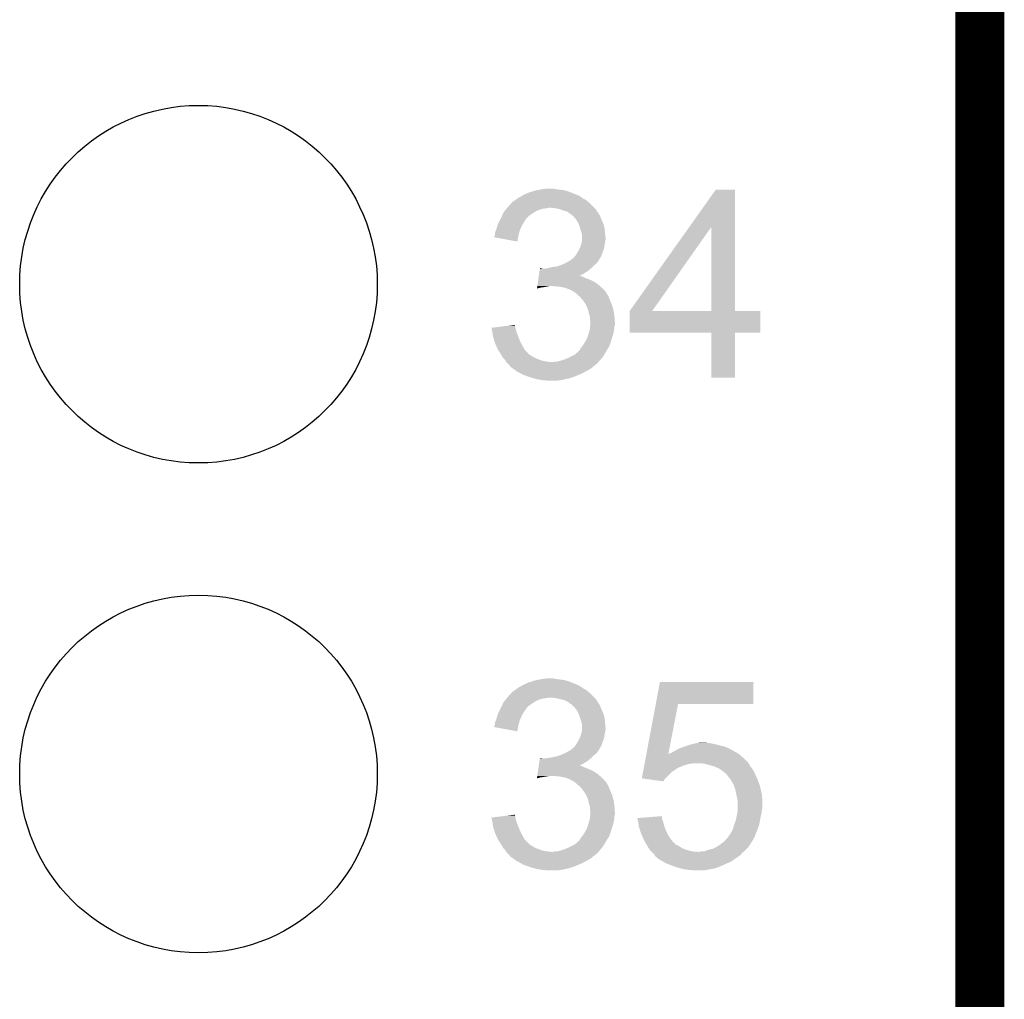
# Model space of a CAD drawing. Extents: x -9 to 122, y -9 to 65.
# Tile 217 of 256: x 116.52 to 121.63, y 15.4 to 20.48. Entities that reach past the tile are written whole.
import ezdxf

# ---------------------------------------------------------------- set-up
doc = ezdxf.new("R2010")
doc.units = 0
doc.layers.get('0').update_dxf_attribs({"linetype": 'CONTINUOUS'})
for name, color, linetype in [('CLICKER_4_FOR_R7FA4M2A_V100_GKO', 14, 'CONTINUOUS'), ('CLICKER_4_FOR_R7FA4M2A_V100_GTO', 12, 'CONTINUOUS'), ('CLICKER_4_FOR_R7FA4M2A_V100_GTS', 13, 'CONTINUOUS')]:
    doc.layers.add(name, color=color, linetype=linetype)

# ---------------------------------------------------------------- blocks, each defined once
blk = doc.blocks.new('ROUND_38')
blk.add_circle((0, 0), 0.9271)

msp = doc.modelspace()

# ---------------------------------------------------------------- linework, layer by layer
at = {"layer": 'CLICKER_4_FOR_R7FA4M2A_V100_GKO', "const_width": 0.254}
msp.add_lwpolyline([(121.5009, -4.96062), (121.5009, 60.833)], dxfattribs=at)
at = {"layer": 'CLICKER_4_FOR_R7FA4M2A_V100_GTO'}
for points in [[(119.23268, 19.60372), (119.253002, 19.60626), (119.3038, 19.60372), (119.288562, 19.60626)], [(119.09552, 19.55038), (119.103136, 19.555458), (119.45366, 19.55038), (119.443502, 19.555458)], [(119.103136, 19.555458), (119.110762, 19.56054), (119.443502, 19.555458), (119.43715, 19.56054)], [(119.110762, 19.56054), (119.120914, 19.565618), (119.43715, 19.56054), (119.430802, 19.565618)], [(119.120914, 19.565618), (119.120918, 19.56562), (119.430802, 19.565618), (119.430798, 19.56562)], [(119.120918, 19.56562), (119.125144, 19.568156), (119.430798, 19.56562), (119.423196, 19.568156)], [(119.125144, 19.568156), (119.12935, 19.570678), (119.423196, 19.568156), (119.42318, 19.570678)], [(119.12935, 19.570678), (119.129386, 19.5707), (119.42318, 19.570678), (119.420644, 19.5707)], [(119.129386, 19.5707), (119.133622, 19.57324), (119.420644, 19.5707), (119.414296, 19.57324)], [(119.133622, 19.57324), (119.161562, 19.585942), (119.414296, 19.57324), (119.38254, 19.585942)], [(119.161562, 19.585942), (119.178074, 19.591022), (119.38254, 19.585942), (119.36984, 19.591022)], [(119.178074, 19.591022), (119.19458, 19.5961), (119.36984, 19.591022), (119.352912, 19.5961)], [(119.19458, 19.5961), (119.20728, 19.59864), (119.352912, 19.5961), (119.344442, 19.59864)], [(119.20728, 19.59864), (119.21998, 19.60118), (119.344442, 19.59864), (119.32158, 19.60118)], [(119.21998, 19.60118), (119.23268, 19.60372), (119.32158, 19.60118), (119.3038, 19.60372)], [(119.994808, 19.408082), (120.131834, 19.601158), (120.230908, 19.408082), (120.2309, 19.601158)], [(120.131834, 19.601158), (120.13185, 19.60118), (120.2309, 19.601158), (120.13185, 19.60118)], [(119.046568, 19.50212), (119.048646, 19.50466), (119.235218, 19.50212), (119.253, 19.50466)], [(119.048646, 19.50466), (119.050724, 19.5072), (119.253, 19.50466), (119.265698, 19.5072)], [(119.050724, 19.5072), (119.05488, 19.512278), (119.501922, 19.5072), (119.496844, 19.512278)], [(119.05488, 19.512278), (119.073358, 19.532602), (119.496844, 19.512278), (119.47652, 19.532602)], [(119.073358, 19.532602), (119.080286, 19.54022), (119.47652, 19.532602), (119.467632, 19.54022)], [(119.080286, 19.54022), (119.082826, 19.540226), (119.467632, 19.54022), (119.467626, 19.540226)], [(119.082826, 19.540226), (119.085364, 19.542762), (119.467626, 19.540226), (119.464666, 19.542762)], [(119.085364, 19.542762), (119.09044, 19.545302), (119.464666, 19.542762), (119.461702, 19.545302)], [(119.09044, 19.545302), (119.092978, 19.54784), (119.461702, 19.545302), (119.45874, 19.54784)], [(119.092978, 19.54784), (119.09552, 19.55038), (119.45874, 19.54784), (119.45366, 19.55038)], [(119.301258, 19.50466), (119.275862, 19.5072), (119.504462, 19.50466), (119.501922, 19.5072)], [(119.324118, 19.49958), (119.301258, 19.50466), (119.50954, 19.49958), (119.504462, 19.50466)], [(119.01678, 19.45132), (119.019122, 19.456398), (119.15013, 19.45132), (119.15394, 19.456398)], [(119.019122, 19.456398), (119.02264, 19.464018), (119.15394, 19.456398), (119.161558, 19.464018)], [(119.02264, 19.464018), (119.028504, 19.47672), (119.161558, 19.464018), (119.179342, 19.47672)], [(119.028504, 19.47672), (119.032022, 19.48434), (119.179342, 19.47672), (119.191534, 19.48434)], [(119.032022, 19.48434), (119.036176, 19.489418), (119.191534, 19.48434), (119.19966, 19.489418)], [(119.036176, 19.489418), (119.042412, 19.49704), (119.19966, 19.489418), (119.217438, 19.49704)], [(119.042412, 19.49704), (119.046568, 19.50212), (119.217438, 19.49704), (119.235218, 19.50212)], [(119.34444, 19.49196), (119.324118, 19.49958), (119.51462, 19.49196), (119.50954, 19.49958)], [(119.362218, 19.486882), (119.34444, 19.49196), (119.518004, 19.486882), (119.51462, 19.49196)], [(119.37492, 19.47672), (119.362218, 19.486882), (119.524778, 19.47672), (119.518004, 19.486882)], [(119.374928, 19.476716), (119.37492, 19.47672), (119.52478, 19.476716), (119.524778, 19.47672)], [(119.380012, 19.474174), (119.374928, 19.476716), (119.524786, 19.474174), (119.52478, 19.476716)], [(119.385074, 19.471642), (119.380012, 19.474174), (119.527318, 19.471642), (119.524786, 19.474174)], [(119.386774, 19.469096), (119.385074, 19.471642), (119.52986, 19.469096), (119.527318, 19.471642)], [(119.390156, 19.464028), (119.386774, 19.469096), (119.531888, 19.464028), (119.52986, 19.469096)], [(119.392692, 19.46402), (119.390156, 19.464028), (119.531892, 19.46402), (119.531888, 19.464028)], [(119.399228, 19.4564), (119.392692, 19.46402), (119.53494, 19.4564), (119.531892, 19.46402)], [(119.40794, 19.44624), (119.399228, 19.4564), (119.539296, 19.44624), (119.53494, 19.4564)], [(118.99392, 19.395438), (118.999252, 19.413218), (119.118094, 19.395438), (119.126, 19.413218)], [(118.999252, 19.413218), (119.00154, 19.42084), (119.126, 19.413218), (119.130354, 19.42084)], [(119.00154, 19.42084), (119.00662, 19.431002), (119.130354, 19.42084), (119.136162, 19.431002)], [(119.00662, 19.431002), (119.01424, 19.44624), (119.136162, 19.431002), (119.14632, 19.44624)], [(119.01424, 19.44624), (119.01678, 19.45132), (119.14632, 19.44624), (119.15013, 19.45132)], [(119.4181, 19.428462), (119.40794, 19.44624), (119.546914, 19.428462), (119.539296, 19.44624)], [(119.421368, 19.420838), (119.4181, 19.428462), (119.55018, 19.420838), (119.546914, 19.428462)], [(119.42572, 19.410682), (119.421368, 19.420838), (119.55272, 19.410682), (119.55018, 19.420838)], [(119.428624, 19.400518), (119.42572, 19.410682), (119.55526, 19.400518), (119.55272, 19.410682)], [(119.684824, 18.971296), (119.994808, 19.408082), (119.801664, 18.971296), (120.108944, 19.408082)], [(120.108958, 18.97126), (120.108944, 19.408082), (120.230922, 18.97126), (120.230908, 19.408082)], [(118.981232, 19.354824), (118.985028, 19.36242), (119.106948, 19.354824), (119.10822, 19.36242)], [(119.103118, 19.331944), (118.981232, 19.354824), (119.103118, 19.331944), (119.106948, 19.354824)], [(118.985028, 19.36242), (118.9863, 19.364964), (119.10822, 19.36242), (119.108912, 19.364964)], [(118.9863, 19.372582), (118.988842, 19.382742), (119.11099, 19.372582), (119.11376, 19.382742)], [(118.9863, 19.364964), (118.9863, 19.372582), (119.108912, 19.364964), (119.11099, 19.372582)], [(118.988842, 19.382742), (118.991888, 19.39036), (119.11376, 19.382742), (119.115838, 19.39036)], [(118.991888, 19.39036), (118.99392, 19.395438), (119.115838, 19.39036), (119.118094, 19.395438)], [(119.4308, 19.3929), (119.428624, 19.400518), (119.556022, 19.3929), (119.55526, 19.400518)], [(119.43588, 19.377658), (119.4308, 19.3929), (119.557548, 19.377658), (119.556022, 19.3929)], [(119.436516, 19.37512), (119.43588, 19.377658), (119.5578, 19.37512), (119.557548, 19.377658)], [(119.43842, 19.367502), (119.436516, 19.37512), (119.558648, 19.367502), (119.5578, 19.37512)], [(119.43842, 19.352258), (119.43842, 19.367502), (119.56034, 19.352258), (119.558648, 19.367502)], [(119.43842, 19.342098), (119.43842, 19.352258), (119.56034, 19.342098), (119.56034, 19.352258)], [(119.425716, 19.296376), (119.42826, 19.301462), (119.552718, 19.296376), (119.553444, 19.301462)], [(119.42826, 19.301462), (119.432492, 19.31416), (119.553444, 19.301462), (119.55526, 19.31416)], [(119.432492, 19.31416), (119.43588, 19.32432), (119.55526, 19.31416), (119.556952, 19.32432)], [(119.43588, 19.32432), (119.436726, 19.3294), (119.556952, 19.32432), (119.5578, 19.3294)], [(119.436726, 19.3294), (119.43842, 19.339562), (119.5578, 19.3294), (119.559832, 19.339562)], [(119.43842, 19.339562), (119.43842, 19.342098), (119.559832, 19.339562), (119.56034, 19.342098)], [(119.385082, 19.2405), (119.395242, 19.248122), (119.527956, 19.2405), (119.532718, 19.248122)], [(119.395242, 19.248122), (119.401332, 19.255738), (119.532718, 19.248122), (119.537478, 19.255738)], [(119.401332, 19.255738), (119.4054, 19.260822), (119.537478, 19.255738), (119.539384, 19.260822)], [(119.4054, 19.260822), (119.418098, 19.28114), (119.539384, 19.260822), (119.547004, 19.28114)], [(119.418098, 19.28114), (119.425716, 19.296376), (119.547004, 19.28114), (119.552718, 19.296376)], [(119.265702, 19.19478), (119.283482, 19.19986), (119.48668, 19.19478), (119.49176, 19.19986)], [(119.283482, 19.19986), (119.306342, 19.202402), (119.49176, 19.19986), (119.494302, 19.202402)], [(119.306342, 19.202402), (119.321576, 19.20748), (119.494302, 19.202402), (119.49938, 19.20748)], [(119.321576, 19.20748), (119.329198, 19.21002), (119.49938, 19.20748), (119.502554, 19.21002)], [(119.329198, 19.21002), (119.346338, 19.217638), (119.502554, 19.21002), (119.512078, 19.217638)], [(119.346338, 19.217638), (119.35206, 19.22018), (119.512078, 19.217638), (119.513984, 19.22018)], [(119.35206, 19.22018), (119.365774, 19.227798), (119.513984, 19.22018), (119.5197, 19.227798)], [(119.365774, 19.227798), (119.374914, 19.232874), (119.5197, 19.227798), (119.524774, 19.232874)], [(119.374914, 19.232874), (119.374926, 19.23288), (119.524774, 19.232874), (119.524774, 19.23288)], [(119.374926, 19.23288), (119.377466, 19.232886), (119.524774, 19.23288), (119.524774, 19.232886)], [(119.377466, 19.232886), (119.379996, 19.235416), (119.524774, 19.232886), (119.52478, 19.235416)], [(119.379996, 19.235416), (119.385082, 19.2405), (119.52478, 19.235416), (119.527956, 19.2405)], [(119.212732, 19.14398), (119.213822, 19.151598), (119.45366, 19.14398), (119.438424, 19.151598)], [(119.213822, 19.1516), (119.214186, 19.154138), (119.433344, 19.1516), (119.428264, 19.154138)], [(119.213822, 19.151598), (119.213822, 19.1516), (119.438424, 19.151598), (119.433344, 19.1516)], [(119.214186, 19.15414), (119.216002, 19.166842), (119.425806, 19.15414), (119.44858, 19.166842)], [(119.214186, 19.154138), (119.214186, 19.15414), (119.428264, 19.154138), (119.425806, 19.15414)], [(119.216002, 19.166842), (119.217818, 19.17954), (119.44858, 19.166842), (119.468898, 19.17954)], [(119.217818, 19.17954), (119.219636, 19.19224), (119.468898, 19.17954), (119.483716, 19.19224)], [(119.219636, 19.19224), (119.219998, 19.194778), (119.232684, 19.19224), (119.225062, 19.194778)], [(119.219998, 19.194778), (119.22, 19.19478), (119.225062, 19.194778), (119.22, 19.19478)], [(119.250462, 19.19224), (119.265702, 19.19478), (119.483716, 19.19224), (119.48668, 19.19478)], [(119.205466, 19.09318), (119.205828, 19.09572), (119.222518, 19.09318), (119.2403, 19.09572)], [(119.205828, 19.09572), (119.206192, 19.09826), (119.2403, 19.09572), (119.25554, 19.09826)], [(119.206192, 19.09826), (119.206556, 19.1008), (119.25554, 19.09826), (119.268238, 19.1008)], [(119.206556, 19.1008), (119.208008, 19.11096), (119.531314, 19.1008), (119.519702, 19.11096)], [(119.208008, 19.11096), (119.210188, 19.126198), (119.519702, 19.11096), (119.496842, 19.126198)], [(119.210188, 19.126198), (119.211642, 19.13636), (119.496842, 19.126198), (119.47398, 19.13636)], [(119.211642, 19.13636), (119.212732, 19.14398), (119.47398, 19.13636), (119.45366, 19.14398)], [(119.319042, 19.09826), (119.288562, 19.1008), (119.534218, 19.09826), (119.531314, 19.1008)], [(119.34697, 19.093182), (119.319042, 19.09826), (119.54002, 19.093182), (119.534218, 19.09826)], [(119.204744, 19.088132), (119.205466, 19.09318), (119.204744, 19.088132), (119.222518, 19.09318)], [(119.34698, 19.09318), (119.34697, 19.093182), (119.540022, 19.09318), (119.54002, 19.093182)], [(119.369838, 19.08556), (119.34698, 19.09318), (119.547642, 19.08556), (119.540022, 19.09318)], [(119.390158, 19.0754), (119.369838, 19.08556), (119.5578, 19.0754), (119.547642, 19.08556)], [(119.393976, 19.072856), (119.390158, 19.0754), (119.560342, 19.072856), (119.5578, 19.0754)], [(119.401594, 19.067778), (119.393976, 19.072856), (119.562882, 19.067778), (119.560342, 19.072856)], [(119.4054, 19.06524), (119.401594, 19.067778), (119.564576, 19.06524), (119.562882, 19.067778)], [(119.410478, 19.060162), (119.4054, 19.06524), (119.56796, 19.060162), (119.564576, 19.06524)], [(119.415558, 19.055082), (119.410478, 19.060162), (119.571008, 19.055082), (119.56796, 19.060162)], [(119.42318, 19.05), (119.415558, 19.055082), (119.574058, 19.05), (119.571008, 19.055082)], [(119.42572, 19.047462), (119.42318, 19.05), (119.57558, 19.047462), (119.574058, 19.05)], [(119.425722, 19.04746), (119.42572, 19.047462), (119.575582, 19.04746), (119.57558, 19.047462)], [(119.4435, 19.027142), (119.425722, 19.04746), (119.5832, 19.027142), (119.575582, 19.04746)], [(119.443502, 19.02714), (119.4435, 19.027142), (119.5832, 19.02714), (119.5832, 19.027142)], [(119.458738, 19.004282), (119.443502, 19.02714), (119.593362, 19.004282), (119.5832, 19.02714)], [(119.45874, 19.00428), (119.458738, 19.004282), (119.593362, 19.00428), (119.593362, 19.004282)], [(119.468898, 18.981422), (119.45874, 19.00428), (119.600218, 18.981422), (119.593362, 19.00428)], [(119.469464, 18.97888), (119.468898, 18.981422), (119.60098, 18.97888), (119.600218, 18.981422)], [(119.47398, 18.958558), (119.469464, 18.97888), (119.604368, 18.958558), (119.60098, 18.97888)], [(119.476884, 18.948402), (119.47398, 18.958558), (119.60606, 18.948402), (119.604368, 18.958558)], [(119.47906, 18.940784), (119.476884, 18.948402), (119.606606, 18.940784), (119.60606, 18.948402)], [(119.6848, 18.859522), (119.684802, 18.971238), (120.362958, 18.859522), (120.36298, 18.971238)], [(119.684802, 18.97126), (119.684804, 18.971266), (120.108958, 18.97126), (120.057744, 18.971266)], [(119.684802, 18.971238), (119.684802, 18.97126), (120.36298, 18.971238), (120.230922, 18.97126)], [(119.684804, 18.971266), (119.684824, 18.971296), (120.057744, 18.971266), (119.801664, 18.971296)], [(119.009206, 18.889976), (119.049902, 18.895056), (119.09298, 18.889976), (119.090442, 18.895056)], [(119.049902, 18.895056), (119.09044, 18.900116), (119.090442, 18.895056), (119.09044, 18.900116)], [(119.47906, 18.925544), (119.47906, 18.940784), (119.607694, 18.925544), (119.606606, 18.940784)], [(119.481598, 18.920464), (119.47906, 18.925544), (119.608056, 18.920464), (119.607694, 18.925544)], [(119.47927, 18.882358), (119.480116, 18.892516), (119.60606, 18.882358), (119.60606, 18.892516)], [(119.480116, 18.892516), (119.480752, 18.900138), (119.60606, 18.892516), (119.608598, 18.900138)], [(119.480752, 18.900138), (119.4816, 18.910298), (119.608598, 18.900138), (119.608598, 18.910298)], [(119.4816, 18.912842), (119.481598, 18.920464), (119.6086, 18.912842), (119.608056, 18.920464)], [(119.4816, 18.910298), (119.4816, 18.912842), (119.608598, 18.910298), (119.6086, 18.912842)], [(118.968542, 18.8849), (119.009206, 18.889976), (119.092982, 18.8849), (119.09298, 18.889976)], [(118.969106, 18.882358), (118.968542, 18.8849), (119.092982, 18.882358), (119.092982, 18.8849)], [(118.97079, 18.87474), (118.969106, 18.882358), (119.095518, 18.87474), (119.092982, 18.882358)], [(118.97304, 18.864578), (118.97079, 18.87474), (119.098062, 18.864578), (119.095518, 18.87474)], [(118.9736, 18.862038), (118.97304, 18.864578), (119.099016, 18.862038), (119.098062, 18.864578)], [(118.975824, 18.84426), (118.9736, 18.862038), (119.10568, 18.84426), (119.099016, 18.862038)], [(118.97614, 18.841722), (118.975824, 18.84426), (119.106696, 18.841722), (119.10568, 18.84426)], [(118.983284, 18.81886), (118.97614, 18.841722), (119.11584, 18.81886), (119.106696, 18.841722)], [(119.46382, 18.829022), (119.467204, 18.83918), (119.592774, 18.829022), (119.5959, 18.83918)], [(119.467204, 18.83918), (119.471438, 18.85188), (119.5959, 18.83918), (119.600132, 18.85188)], [(119.471438, 18.85188), (119.47213, 18.854418), (119.600132, 18.85188), (119.600978, 18.854418)], [(119.47213, 18.854418), (119.476288, 18.86966), (119.600978, 18.854418), (119.60352, 18.86966)], [(119.476288, 18.86966), (119.47906, 18.879822), (119.60352, 18.86966), (119.605552, 18.879822)], [(119.47906, 18.879822), (119.47927, 18.882358), (119.605552, 18.879822), (119.60606, 18.882358)], [(120.108958, 18.8595), (119.6848, 18.859522), (120.362958, 18.8595), (120.362958, 18.859522)], [(120.10896, 18.859478), (120.108958, 18.8595), (120.2309, 18.859478), (120.362958, 18.8595)], [(120.10898, 18.625842), (120.10896, 18.859478), (120.230878, 18.625842), (120.2309, 18.859478)], [(118.988838, 18.801082), (118.983284, 18.81886), (119.12473, 18.801082), (119.11584, 18.81886)], [(118.992358, 18.79346), (118.988838, 18.801082), (119.12854, 18.79346), (119.12473, 18.801082)], [(119.002908, 18.7706), (118.992358, 18.79346), (119.141242, 18.7706), (119.12854, 18.79346)], [(119.436894, 18.785838), (119.44096, 18.79092), (119.578118, 18.785838), (119.580024, 18.79092)], [(119.44096, 18.79092), (119.451118, 18.806158), (119.580024, 18.79092), (119.58574, 18.806158)], [(119.451118, 18.80616), (119.46382, 18.829022), (119.585742, 18.80616), (119.592774, 18.829022)], [(119.451118, 18.806158), (119.451118, 18.80616), (119.58574, 18.806158), (119.585742, 18.80616)], [(119.00408, 18.76806), (119.002908, 18.7706), (119.143782, 18.76806), (119.141242, 18.7706)], [(119.014242, 18.75282), (119.00408, 18.76806), (119.159022, 18.75282), (119.143782, 18.76806)], [(119.018816, 18.745198), (119.014242, 18.75282), (119.166642, 18.745198), (119.159022, 18.75282)], [(119.027956, 18.72996), (119.018816, 18.745198), (119.192042, 18.72996), (119.166642, 18.745198)], [(119.37492, 18.7325), (119.40032, 18.745202), (119.5451, 18.7325), (119.553038, 18.745202)], [(119.40032, 18.745202), (119.40889, 18.75282), (119.553038, 18.745202), (119.5578, 18.75282)], [(119.40889, 18.75282), (119.42318, 18.76552), (119.5578, 18.75282), (119.565056, 18.76552)], [(119.42318, 18.76552), (119.425722, 18.768064), (119.565056, 18.76552), (119.56651, 18.768064)], [(119.425722, 18.768064), (119.42699, 18.770602), (119.56651, 18.768064), (119.567962, 18.770602)], [(119.42699, 18.770602), (119.4308, 18.77822), (119.567962, 18.770602), (119.57304, 18.77822)], [(119.4308, 18.77822), (119.436894, 18.785838), (119.57304, 18.77822), (119.578118, 18.785838)], [(119.029478, 18.727422), (119.027956, 18.72996), (119.197964, 18.727422), (119.192042, 18.72996)], [(119.03456, 18.72234), (119.029478, 18.727422), (119.20982, 18.72234), (119.197964, 18.727422)], [(119.039638, 18.71726), (119.03456, 18.72234), (119.223368, 18.71726), (119.20982, 18.72234)], [(119.04091, 18.71472), (119.039638, 18.71726), (119.230142, 18.71472), (119.223368, 18.71726)], [(119.04345, 18.70964), (119.04091, 18.71472), (119.255538, 18.70964), (119.230142, 18.71472)], [(119.044718, 18.707104), (119.04345, 18.70964), (119.280898, 18.707104), (119.255538, 18.70964)], [(119.044722, 18.7071), (119.044718, 18.707104), (119.280938, 18.7071), (119.280898, 18.707104)], [(119.054882, 18.69694), (119.044722, 18.7071), (119.514612, 18.69694), (119.523322, 18.7071)], [(119.054888, 18.696934), (119.054882, 18.69694), (119.512074, 18.696934), (119.514612, 18.69694)], [(119.062502, 18.68932), (119.054888, 18.696934), (119.50446, 18.68932), (119.512074, 18.696934)], [(119.065034, 18.686786), (119.062502, 18.68932), (119.500658, 18.686786), (119.50446, 18.68932)], [(119.06504, 18.68425), (119.065034, 18.686786), (119.496854, 18.68425), (119.500658, 18.686786)], [(119.280938, 18.7071), (119.288564, 18.707102), (119.523322, 18.7071), (119.523324, 18.707102)], [(119.288564, 18.707102), (119.293644, 18.70964), (119.523324, 18.707102), (119.5255, 18.70964)], [(119.308882, 18.70964), (119.329198, 18.71472), (119.5255, 18.70964), (119.529856, 18.71472)], [(119.329198, 18.71472), (119.352058, 18.72234), (119.529856, 18.71472), (119.53639, 18.72234)], [(119.352058, 18.72234), (119.374914, 18.732498), (119.53639, 18.72234), (119.5451, 18.732498)], [(119.374914, 18.732498), (119.37492, 18.7325), (119.5451, 18.732498), (119.5451, 18.7325)], [(119.065058, 18.684238), (119.06504, 18.68425), (119.496838, 18.684238), (119.496854, 18.68425)], [(119.075722, 18.676618), (119.065058, 18.684238), (119.489218, 18.676618), (119.496838, 18.684238)], [(119.097048, 18.66138), (119.075722, 18.676618), (119.46382, 18.66138), (119.489218, 18.676618)], [(119.1006, 18.658842), (119.097048, 18.66138), (119.458744, 18.658842), (119.46382, 18.66138)], [(119.11584, 18.65122), (119.1006, 18.658842), (119.4435, 18.65122), (119.458744, 18.658842)], [(119.12473, 18.64614), (119.11584, 18.65122), (119.43334, 18.64614), (119.4435, 18.65122)], [(119.133618, 18.64106), (119.12473, 18.64614), (119.421486, 18.64106), (119.43334, 18.64614)], [(119.162068, 18.6309), (119.133618, 18.64106), (119.39778, 18.6309), (119.421486, 18.64106)], [(119.16918, 18.62836), (119.162068, 18.6309), (119.390158, 18.62836), (119.39778, 18.6309)], [(119.18696, 18.62328), (119.16918, 18.62836), (119.374918, 18.62328), (119.390158, 18.62836)], [(119.204738, 18.6182), (119.18696, 18.62328), (119.352058, 18.6182), (119.374918, 18.62328)], [(119.21998, 18.61566), (119.204738, 18.6182), (119.340628, 18.61566), (119.352058, 18.6182)], [(119.232678, 18.61312), (119.21998, 18.61566), (119.329198, 18.61312), (119.340628, 18.61566)], [(119.258078, 18.61058), (119.245378, 18.61312), (119.306338, 18.61058), (119.329198, 18.61312)], [(120.230878, 18.62582), (120.10898, 18.625842), (120.230878, 18.62582), (120.230878, 18.625842)], [(119.178074, 17.051022), (119.19458, 17.0561), (119.36984, 17.051022), (119.352912, 17.0561)], [(119.19458, 17.0561), (119.20728, 17.05864), (119.352912, 17.0561), (119.344442, 17.05864)], [(119.20728, 17.05864), (119.21998, 17.06118), (119.344442, 17.05864), (119.32158, 17.06118)], [(119.21998, 17.06118), (119.23268, 17.06372), (119.32158, 17.06118), (119.3038, 17.06372)], [(119.23268, 17.06372), (119.253002, 17.06626), (119.3038, 17.06372), (119.288562, 17.06626)], [(119.082826, 17.000226), (119.085364, 17.002762), (119.467626, 17.000226), (119.464666, 17.002762)], [(119.085364, 17.002762), (119.09044, 17.005302), (119.464666, 17.002762), (119.461702, 17.005302)], [(119.09044, 17.005302), (119.092978, 17.00784), (119.461702, 17.005302), (119.45874, 17.00784)], [(119.092978, 17.00784), (119.09552, 17.01038), (119.45874, 17.00784), (119.45366, 17.01038)], [(119.09552, 17.01038), (119.103136, 17.015458), (119.45366, 17.01038), (119.443502, 17.015458)], [(119.103136, 17.015458), (119.110762, 17.02054), (119.443502, 17.015458), (119.43715, 17.02054)], [(119.110762, 17.02054), (119.120914, 17.025618), (119.43715, 17.02054), (119.430802, 17.025618)], [(119.120914, 17.025618), (119.120918, 17.02562), (119.430802, 17.025618), (119.430798, 17.02562)], [(119.120918, 17.02562), (119.125144, 17.028156), (119.430798, 17.02562), (119.423196, 17.028156)], [(119.125144, 17.028156), (119.12935, 17.030678), (119.423196, 17.028156), (119.42318, 17.030678)], [(119.12935, 17.030678), (119.129386, 17.0307), (119.42318, 17.030678), (119.420644, 17.0307)], [(119.129386, 17.0307), (119.133622, 17.03324), (119.420644, 17.0307), (119.414296, 17.03324)], [(119.133622, 17.03324), (119.161562, 17.045942), (119.414296, 17.03324), (119.38254, 17.045942)], [(119.161562, 17.045942), (119.178074, 17.051022), (119.38254, 17.045942), (119.36984, 17.051022)], [(119.820826, 16.93418), (119.842292, 17.048458), (120.327398, 16.93418), (120.32742, 17.048458)], [(119.842292, 17.048458), (119.842298, 17.04848), (120.32742, 17.048458), (119.842298, 17.04848)], [(119.036176, 16.949418), (119.042412, 16.95704), (119.19966, 16.949418), (119.217438, 16.95704)], [(119.042412, 16.95704), (119.046568, 16.96212), (119.217438, 16.95704), (119.235218, 16.96212)], [(119.046568, 16.96212), (119.048646, 16.96466), (119.235218, 16.96212), (119.253, 16.96466)], [(119.048646, 16.96466), (119.050724, 16.9672), (119.253, 16.96466), (119.265698, 16.9672)], [(119.050724, 16.9672), (119.05488, 16.972278), (119.501922, 16.9672), (119.496844, 16.972278)], [(119.05488, 16.972278), (119.073358, 16.992602), (119.496844, 16.972278), (119.47652, 16.992602)], [(119.073358, 16.992602), (119.080286, 17.00022), (119.47652, 16.992602), (119.467632, 17.00022)], [(119.080286, 17.00022), (119.082826, 17.000226), (119.467632, 17.00022), (119.467626, 17.000226)], [(119.301258, 16.96466), (119.275862, 16.9672), (119.504462, 16.96466), (119.501922, 16.9672)], [(119.32412, 16.95958), (119.301258, 16.96466), (119.50954, 16.95958), (119.504462, 16.96466)], [(119.344438, 16.9545), (119.32412, 16.95958), (119.512928, 16.9545), (119.50954, 16.95958)], [(119.362218, 16.94688), (119.344438, 16.9545), (119.518006, 16.94688), (119.512928, 16.9545)], [(119.00662, 16.891002), (119.01424, 16.90624), (119.136162, 16.891002), (119.14632, 16.90624)], [(119.01424, 16.90624), (119.01678, 16.91132), (119.14632, 16.90624), (119.15013, 16.91132)], [(119.01678, 16.91132), (119.019122, 16.916398), (119.15013, 16.91132), (119.15394, 16.916398)], [(119.019122, 16.916398), (119.02264, 16.924018), (119.15394, 16.916398), (119.161558, 16.924018)], [(119.02264, 16.924018), (119.028504, 16.93672), (119.161558, 16.924018), (119.179342, 16.93672)], [(119.028504, 16.93672), (119.032022, 16.94434), (119.179342, 16.93672), (119.191534, 16.94434)], [(119.032022, 16.94434), (119.036176, 16.949418), (119.191534, 16.94434), (119.19966, 16.949418)], [(119.37492, 16.93672), (119.362218, 16.94688), (119.524778, 16.93672), (119.518006, 16.94688)], [(119.374928, 16.936716), (119.37492, 16.93672), (119.52478, 16.936716), (119.524778, 16.93672)], [(119.380012, 16.934174), (119.374928, 16.936716), (119.524786, 16.934174), (119.52478, 16.936716)], [(119.385074, 16.931642), (119.380012, 16.934174), (119.527318, 16.931642), (119.524786, 16.934174)], [(119.386774, 16.929096), (119.385074, 16.931642), (119.52986, 16.929096), (119.527318, 16.931642)], [(119.390156, 16.924028), (119.386774, 16.929096), (119.531888, 16.924028), (119.52986, 16.929096)], [(119.392692, 16.92402), (119.390156, 16.924028), (119.531892, 16.92402), (119.531888, 16.924028)], [(119.399228, 16.9164), (119.392692, 16.92402), (119.53494, 16.9164), (119.531892, 16.92402)], [(119.40794, 16.90624), (119.399228, 16.9164), (119.539296, 16.90624), (119.53494, 16.9164)], [(119.4181, 16.888462), (119.40794, 16.90624), (119.546914, 16.888462), (119.539296, 16.90624)], [(119.772156, 16.675102), (119.820822, 16.934162), (119.885994, 16.675102), (119.936256, 16.934162)], [(119.820822, 16.934162), (119.820826, 16.93418), (119.936256, 16.934162), (120.327398, 16.93418)], [(118.988842, 16.842742), (118.991888, 16.85036), (119.11376, 16.842742), (119.115838, 16.85036)], [(118.991888, 16.85036), (118.99392, 16.855438), (119.115838, 16.85036), (119.118094, 16.855438)], [(118.99392, 16.855438), (118.999252, 16.873218), (119.118094, 16.855438), (119.126, 16.873218)], [(118.999252, 16.873218), (119.00154, 16.88084), (119.126, 16.873218), (119.130354, 16.88084)], [(119.00154, 16.88084), (119.00662, 16.891002), (119.130354, 16.88084), (119.136162, 16.891002)], [(119.421368, 16.880838), (119.4181, 16.888462), (119.55018, 16.880838), (119.546914, 16.888462)], [(119.42572, 16.870682), (119.421368, 16.880838), (119.55272, 16.870682), (119.55018, 16.880838)], [(119.428624, 16.860518), (119.42572, 16.870682), (119.55526, 16.860518), (119.55272, 16.870682)], [(119.4308, 16.8529), (119.428624, 16.860518), (119.556022, 16.8529), (119.55526, 16.860518)], [(119.43588, 16.837658), (119.4308, 16.8529), (119.557548, 16.837658), (119.556022, 16.8529)], [(118.981232, 16.814824), (118.985028, 16.82242), (119.106948, 16.814824), (119.10822, 16.82242)], [(119.103118, 16.791944), (118.981232, 16.814824), (119.103118, 16.791944), (119.106948, 16.814824)], [(118.985028, 16.82242), (118.9863, 16.824964), (119.10822, 16.82242), (119.108912, 16.824964)], [(118.9863, 16.832582), (118.988842, 16.842742), (119.11099, 16.832582), (119.11376, 16.842742)], [(118.9863, 16.824964), (118.9863, 16.832582), (119.108912, 16.824964), (119.11099, 16.832582)], [(119.436516, 16.83512), (119.43588, 16.837658), (119.5578, 16.83512), (119.557548, 16.837658)], [(119.43842, 16.827502), (119.436516, 16.83512), (119.558648, 16.827502), (119.5578, 16.83512)], [(119.436726, 16.7894), (119.43842, 16.799562), (119.5578, 16.7894), (119.559832, 16.799562)], [(119.43842, 16.812258), (119.43842, 16.827502), (119.56034, 16.812258), (119.558648, 16.827502)], [(119.43842, 16.802098), (119.43842, 16.812258), (119.56034, 16.802098), (119.56034, 16.812258)], [(119.43842, 16.799562), (119.43842, 16.802098), (119.559832, 16.799562), (119.56034, 16.802098)], [(119.418098, 16.74114), (119.425716, 16.756376), (119.547004, 16.74114), (119.552718, 16.756376)], [(119.425716, 16.756376), (119.42826, 16.761462), (119.552718, 16.756376), (119.553444, 16.761462)], [(119.42826, 16.761462), (119.432492, 16.77416), (119.553444, 16.761462), (119.55526, 16.77416)], [(119.432492, 16.77416), (119.43588, 16.78432), (119.55526, 16.77416), (119.556952, 16.78432)], [(119.43588, 16.78432), (119.436726, 16.7894), (119.556952, 16.78432), (119.5578, 16.7894)], [(119.377466, 16.692886), (119.379996, 16.695416), (119.524774, 16.692886), (119.52478, 16.695416)], [(119.379996, 16.695416), (119.385082, 16.7005), (119.52478, 16.695416), (119.527956, 16.7005)], [(119.385082, 16.7005), (119.395242, 16.708122), (119.527956, 16.7005), (119.532718, 16.708122)], [(119.395242, 16.708122), (119.401332, 16.715738), (119.532718, 16.708122), (119.537478, 16.715738)], [(119.401332, 16.715738), (119.4054, 16.720822), (119.537478, 16.715738), (119.539384, 16.720822)], [(119.4054, 16.720822), (119.418098, 16.74114), (119.539384, 16.720822), (119.547004, 16.74114)], [(119.91848, 16.69034), (119.927624, 16.69542), (120.22455, 16.69034), (120.215658, 16.69542)], [(119.927624, 16.69542), (119.941342, 16.70304), (120.215658, 16.69542), (120.20042, 16.70304)], [(119.941342, 16.70304), (119.948326, 16.70558), (120.20042, 16.70304), (120.19534, 16.70558)], [(119.948326, 16.70558), (119.969274, 16.713198), (120.19534, 16.70558), (120.177562, 16.713198)], [(119.969274, 16.713198), (119.96928, 16.7132), (120.177562, 16.713198), (120.177554, 16.7132)], [(119.96928, 16.7132), (119.99215, 16.720822), (120.177554, 16.7132), (120.14454, 16.720822)], [(119.99215, 16.720822), (119.99976, 16.723358), (120.14454, 16.720822), (120.136928, 16.723358)], [(119.99976, 16.723358), (120.010762, 16.725898), (120.136928, 16.723358), (120.129302, 16.725898)], [(120.010762, 16.725898), (120.021776, 16.72844), (120.129302, 16.725898), (120.11406, 16.72844)], [(120.021776, 16.72844), (120.03278, 16.73098), (120.11406, 16.72844), (120.101362, 16.73098)], [(120.03278, 16.73098), (120.050562, 16.73352), (120.091202, 16.73098), (120.081042, 16.73352)], [(119.217818, 16.63954), (119.219636, 16.65224), (119.468898, 16.63954), (119.483716, 16.65224)], [(119.219636, 16.65224), (119.219998, 16.654778), (119.232684, 16.65224), (119.225062, 16.654778)], [(119.219998, 16.654778), (119.22, 16.65478), (119.225062, 16.654778), (119.22, 16.65478)], [(119.250462, 16.65224), (119.2657, 16.65478), (119.483716, 16.65224), (119.48668, 16.65478)], [(119.2657, 16.65478), (119.283478, 16.65732), (119.48668, 16.65478), (119.48922, 16.65732)], [(119.283478, 16.65732), (119.30634, 16.662402), (119.48922, 16.65732), (119.494302, 16.662402)], [(119.30634, 16.662402), (119.321576, 16.66748), (119.494302, 16.662402), (119.49938, 16.66748)], [(119.321576, 16.66748), (119.329198, 16.67002), (119.49938, 16.66748), (119.502554, 16.67002)], [(119.329198, 16.67002), (119.346338, 16.677638), (119.502554, 16.67002), (119.512078, 16.677638)], [(119.346338, 16.677638), (119.35206, 16.68018), (119.512078, 16.677638), (119.513984, 16.68018)], [(119.35206, 16.68018), (119.365774, 16.687798), (119.513984, 16.68018), (119.5197, 16.687798)], [(119.365774, 16.687798), (119.374914, 16.692874), (119.5197, 16.687798), (119.524774, 16.692874)], [(119.374914, 16.692874), (119.374926, 16.69288), (119.524774, 16.692874), (119.524774, 16.69288)], [(119.374926, 16.69288), (119.377466, 16.692886), (119.524774, 16.69288), (119.524774, 16.692886)], [(119.765476, 16.639538), (119.769294, 16.659862), (120.289324, 16.639538), (120.269, 16.659862)], [(119.769294, 16.659862), (119.771688, 16.67261), (120.269, 16.659862), (120.254126, 16.67261)], [(119.771688, 16.67261), (119.772156, 16.675102), (119.885512, 16.67261), (119.888004, 16.675102)], [(119.885512, 16.67261), (119.885994, 16.6751), (120.254126, 16.67261), (120.25122, 16.6751)], [(119.885994, 16.6751), (119.885994, 16.675102), (120.25122, 16.6751), (120.251218, 16.675102)], [(119.888004, 16.675102), (119.893082, 16.67764), (120.251218, 16.675102), (120.246776, 16.67764)], [(119.893082, 16.67764), (119.900704, 16.680182), (120.246776, 16.67764), (120.242326, 16.680182)], [(119.900704, 16.680182), (119.908322, 16.68526), (120.242326, 16.680182), (120.23344, 16.68526)], [(119.908322, 16.68526), (119.91848, 16.69034), (120.23344, 16.68526), (120.22455, 16.69034)], [(119.210188, 16.586198), (119.211642, 16.59636), (119.496842, 16.586198), (119.47398, 16.59636)], [(119.211642, 16.59636), (119.212732, 16.60398), (119.47398, 16.59636), (119.45366, 16.60398)], [(119.212732, 16.60398), (119.213822, 16.611598), (119.45366, 16.60398), (119.438424, 16.611598)], [(119.213822, 16.6116), (119.214186, 16.614138), (119.433344, 16.6116), (119.428264, 16.614138)], [(119.213822, 16.611598), (119.213822, 16.6116), (119.438424, 16.611598), (119.433344, 16.6116)], [(119.214186, 16.61414), (119.216002, 16.626842), (119.425806, 16.61414), (119.44858, 16.626842)], [(119.214186, 16.614138), (119.214186, 16.61414), (119.428264, 16.614138), (119.425806, 16.61414)], [(119.216002, 16.626842), (119.217818, 16.63954), (119.44858, 16.626842), (119.468898, 16.63954)], [(119.755934, 16.58874), (119.757364, 16.596358), (119.915938, 16.58874), (119.9261, 16.596358)], [(119.757364, 16.596358), (119.75784, 16.598894), (119.9261, 16.596358), (119.931166, 16.598894)], [(119.75784, 16.598894), (119.758316, 16.601424), (119.931166, 16.598894), (119.93118, 16.601424)], [(119.758316, 16.601424), (119.75975, 16.60906), (119.93118, 16.601424), (119.9515, 16.60906)], [(119.75975, 16.60906), (119.761182, 16.61668), (119.9515, 16.60906), (119.969278, 16.61668)], [(119.761182, 16.61668), (119.762136, 16.62176), (119.969278, 16.61668), (119.987058, 16.62176)], [(119.762136, 16.62176), (119.76309, 16.62684), (119.987058, 16.62176), (120.017538, 16.62684)], [(119.76309, 16.62684), (119.763568, 16.62938), (120.301386, 16.62684), (120.29948, 16.62938)], [(119.763568, 16.62938), (119.764998, 16.636996), (120.29948, 16.62938), (120.2944, 16.636996)], [(119.764998, 16.636996), (119.765476, 16.639538), (120.2944, 16.636996), (120.289324, 16.639538)], [(120.07088, 16.6243), (120.055638, 16.62684), (120.30329, 16.6243), (120.301386, 16.62684)], [(120.091208, 16.619218), (120.07088, 16.6243), (120.3071, 16.619218), (120.30329, 16.6243)], [(120.10136, 16.61668), (120.091208, 16.619218), (120.30837, 16.61668), (120.3071, 16.619218)], [(120.12676, 16.609062), (120.10136, 16.61668), (120.31218, 16.609062), (120.30837, 16.61668)], [(120.126766, 16.60906), (120.12676, 16.609062), (120.31218, 16.60906), (120.31218, 16.609062)], [(120.14962, 16.5989), (120.126766, 16.60906), (120.32031, 16.5989), (120.31218, 16.60906)], [(120.15318, 16.596358), (120.14962, 16.5989), (120.322342, 16.596358), (120.32031, 16.5989)], [(120.1674, 16.5862), (120.15318, 16.596358), (120.328436, 16.5862), (120.322342, 16.596358)], [(119.204744, 16.548132), (119.205466, 16.55318), (119.204744, 16.548132), (119.222518, 16.55318)], [(119.205466, 16.55318), (119.205828, 16.55572), (119.222518, 16.55318), (119.2403, 16.55572)], [(119.205828, 16.55572), (119.206192, 16.55826), (119.2403, 16.55572), (119.25554, 16.55826)], [(119.206192, 16.55826), (119.206556, 16.5608), (119.25554, 16.55826), (119.268238, 16.5608)], [(119.206556, 16.5608), (119.208008, 16.57096), (119.531314, 16.5608), (119.519702, 16.57096)], [(119.208008, 16.57096), (119.210188, 16.586198), (119.519702, 16.57096), (119.496842, 16.586198)], [(119.319042, 16.55826), (119.288562, 16.5608), (119.534218, 16.55826), (119.531314, 16.5608)], [(119.34697, 16.553182), (119.319042, 16.55826), (119.54002, 16.553182), (119.534218, 16.55826)], [(119.34698, 16.55318), (119.34697, 16.553182), (119.540022, 16.55318), (119.54002, 16.553182)], [(119.369838, 16.54556), (119.34698, 16.55318), (119.547642, 16.54556), (119.540022, 16.55318)], [(119.390158, 16.5354), (119.369838, 16.54556), (119.5578, 16.5354), (119.547642, 16.54556)], [(119.748304, 16.548122), (119.754978, 16.583658), (119.870242, 16.548122), (119.90578, 16.583658)], [(119.748466, 16.5481), (119.748304, 16.548122), (119.87022, 16.5481), (119.870242, 16.548122)], [(119.860048, 16.532862), (119.748466, 16.5481), (119.860048, 16.532862), (119.87022, 16.5481)], [(119.754978, 16.583658), (119.755934, 16.58874), (119.90578, 16.583658), (119.915938, 16.58874)], [(120.170578, 16.583658), (120.1674, 16.5862), (120.32996, 16.583658), (120.328436, 16.5862)], [(120.180098, 16.576042), (120.170578, 16.583658), (120.333226, 16.576042), (120.32996, 16.583658)], [(120.18518, 16.570962), (120.180098, 16.576042), (120.335402, 16.570962), (120.333226, 16.576042)], [(120.190246, 16.568426), (120.18518, 16.570962), (120.33649, 16.568426), (120.335402, 16.570962)], [(120.19026, 16.565884), (120.190246, 16.568426), (120.33758, 16.565884), (120.33649, 16.568426)], [(120.190264, 16.56588), (120.19026, 16.565884), (120.33758, 16.56588), (120.33758, 16.565884)], [(120.202116, 16.55064), (120.190264, 16.56588), (120.3452, 16.55064), (120.33758, 16.56588)], [(120.20804, 16.54302), (120.202116, 16.55064), (120.348058, 16.54302), (120.3452, 16.55064)], [(120.22328, 16.517622), (120.20804, 16.54302), (120.357582, 16.517622), (120.348058, 16.54302)], [(119.393976, 16.532856), (119.390158, 16.5354), (119.560342, 16.532856), (119.5578, 16.5354)], [(119.401594, 16.527778), (119.393976, 16.532856), (119.562882, 16.527778), (119.560342, 16.532856)], [(119.4054, 16.52524), (119.401594, 16.527778), (119.564576, 16.52524), (119.562882, 16.527778)], [(119.410478, 16.520162), (119.4054, 16.52524), (119.56796, 16.520162), (119.564576, 16.52524)], [(119.415558, 16.515082), (119.410478, 16.520162), (119.571008, 16.515082), (119.56796, 16.520162)], [(119.42318, 16.51), (119.415558, 16.515082), (119.574058, 16.51), (119.571008, 16.515082)], [(119.42572, 16.507462), (119.42318, 16.51), (119.57558, 16.507462), (119.574058, 16.51)], [(119.425722, 16.50746), (119.42572, 16.507462), (119.575582, 16.50746), (119.57558, 16.507462)], [(119.4435, 16.487142), (119.425722, 16.50746), (119.5832, 16.487142), (119.575582, 16.50746)], [(120.226052, 16.509998), (120.22328, 16.517622), (120.36044, 16.509998), (120.357582, 16.517622)], [(120.233438, 16.48968), (120.226052, 16.509998), (120.36552, 16.48968), (120.36044, 16.509998)], [(119.443502, 16.48714), (119.4435, 16.487142), (119.5832, 16.48714), (119.5832, 16.487142)], [(119.458738, 16.464282), (119.443502, 16.48714), (119.593362, 16.464282), (119.5832, 16.48714)], [(119.45874, 16.46428), (119.458738, 16.464282), (119.593362, 16.46428), (119.593362, 16.464282)], [(119.468898, 16.441422), (119.45874, 16.46428), (119.600218, 16.441422), (119.593362, 16.46428)], [(119.469464, 16.43888), (119.468898, 16.441422), (119.60098, 16.43888), (119.600218, 16.441422)], [(120.23852, 16.46428), (120.233438, 16.48968), (120.3706, 16.46428), (120.36552, 16.48968)], [(120.2436, 16.44142), (120.23852, 16.46428), (120.37314, 16.44142), (120.3706, 16.46428)], [(120.243602, 16.441418), (120.2436, 16.44142), (120.37314, 16.441418), (120.37314, 16.44142)], [(120.24614, 16.431262), (120.243602, 16.441418), (120.37314, 16.431262), (120.37314, 16.441418)], [(119.47398, 16.418558), (119.469464, 16.43888), (119.604368, 16.418558), (119.60098, 16.43888)], [(119.476884, 16.408402), (119.47398, 16.418558), (119.60606, 16.408402), (119.604368, 16.418558)], [(119.47906, 16.400784), (119.476884, 16.408402), (119.606606, 16.400784), (119.60606, 16.408402)], [(119.47906, 16.385544), (119.47906, 16.400784), (119.607694, 16.385544), (119.606606, 16.400784)], [(120.24614, 16.393158), (120.24614, 16.431262), (120.37314, 16.393158), (120.37314, 16.431262)], [(120.24614, 16.385542), (120.24614, 16.393158), (120.371236, 16.385542), (120.37314, 16.393158)], [(118.968542, 16.3449), (119.009206, 16.349976), (119.092982, 16.3449), (119.09298, 16.349976)], [(118.969106, 16.342358), (118.968542, 16.3449), (119.092982, 16.342358), (119.092982, 16.3449)], [(118.97079, 16.33474), (118.969106, 16.342358), (119.095518, 16.33474), (119.092982, 16.342358)], [(119.009206, 16.349976), (119.049902, 16.355056), (119.09298, 16.349976), (119.090442, 16.355056)], [(119.049902, 16.355056), (119.09044, 16.360116), (119.090442, 16.355056), (119.09044, 16.360116)], [(119.476288, 16.32966), (119.47906, 16.339822), (119.60352, 16.32966), (119.605552, 16.339822)], [(119.481598, 16.380464), (119.47906, 16.385544), (119.608056, 16.380464), (119.607694, 16.385544)], [(119.47906, 16.339822), (119.47927, 16.342358), (119.605552, 16.339822), (119.60606, 16.342358)], [(119.47927, 16.342358), (119.480116, 16.352516), (119.60606, 16.342358), (119.60606, 16.352516)], [(119.480116, 16.352516), (119.480752, 16.360138), (119.60606, 16.352516), (119.608598, 16.360138)], [(119.480752, 16.360138), (119.4816, 16.370298), (119.608598, 16.360138), (119.608598, 16.370298)], [(119.4816, 16.372842), (119.481598, 16.380464), (119.6086, 16.372842), (119.608056, 16.380464)], [(119.4816, 16.370298), (119.4816, 16.372842), (119.608598, 16.370298), (119.6086, 16.372842)], [(119.725462, 16.34236), (119.85244, 16.352496), (119.852442, 16.34236), (119.85244, 16.352496)], [(119.725464, 16.342358), (119.725462, 16.34236), (119.852442, 16.342358), (119.852442, 16.34236)], [(119.73052, 16.3195), (119.725464, 16.342358), (119.860058, 16.3195), (119.852442, 16.342358)], [(120.23598, 16.332202), (120.237612, 16.33982), (120.361456, 16.332202), (120.36298, 16.33982)], [(120.237612, 16.33982), (120.240878, 16.35506), (120.36298, 16.33982), (120.36552, 16.35506)], [(120.240878, 16.35506), (120.2436, 16.36776), (120.36552, 16.35506), (120.369752, 16.36776)], [(120.2436, 16.36776), (120.243962, 16.370298), (120.369752, 16.36776), (120.370598, 16.370298)], [(120.243962, 16.370298), (120.245776, 16.382998), (120.370598, 16.370298), (120.3706, 16.382998)], [(120.245776, 16.382998), (120.24614, 16.385542), (120.3706, 16.382998), (120.371236, 16.385542)], [(118.97304, 16.324578), (118.97079, 16.33474), (119.098062, 16.324578), (119.095518, 16.33474)], [(118.9736, 16.322038), (118.97304, 16.324578), (119.099016, 16.322038), (119.098062, 16.324578)], [(118.975824, 16.30426), (118.9736, 16.322038), (119.10568, 16.30426), (119.099016, 16.322038)], [(118.97614, 16.301722), (118.975824, 16.30426), (119.106696, 16.301722), (119.10568, 16.30426)], [(118.983284, 16.27886), (118.97614, 16.301722), (119.11584, 16.27886), (119.106696, 16.301722)], [(119.451118, 16.26616), (119.46382, 16.289022), (119.585742, 16.26616), (119.592774, 16.289022)], [(119.46382, 16.289022), (119.467204, 16.29918), (119.592774, 16.289022), (119.5959, 16.29918)], [(119.467204, 16.29918), (119.471438, 16.31188), (119.5959, 16.29918), (119.600132, 16.31188)], [(119.471438, 16.31188), (119.47213, 16.314418), (119.600132, 16.31188), (119.600978, 16.314418)], [(119.47213, 16.314418), (119.476288, 16.32966), (119.600978, 16.314418), (119.60352, 16.32966)], [(119.73278, 16.299178), (119.73052, 16.3195), (119.865142, 16.299178), (119.860058, 16.3195)], [(119.73306, 16.296642), (119.73278, 16.299178), (119.866094, 16.296642), (119.865142, 16.299178)], [(119.738988, 16.27886), (119.73306, 16.296642), (119.87276, 16.27886), (119.866094, 16.296642)], [(120.218202, 16.27886), (120.225054, 16.301718), (120.346214, 16.27886), (120.355358, 16.301718)], [(120.225054, 16.301718), (120.225818, 16.30426), (120.355358, 16.301718), (120.355866, 16.30426)], [(120.225818, 16.30426), (120.23598, 16.332202), (120.355866, 16.30426), (120.361456, 16.332202)], [(118.988838, 16.261082), (118.983284, 16.27886), (119.12473, 16.261082), (119.11584, 16.27886)], [(118.992358, 16.25346), (118.988838, 16.261082), (119.12854, 16.25346), (119.12473, 16.261082)], [(119.002908, 16.2306), (118.992358, 16.25346), (119.141242, 16.2306), (119.12854, 16.25346)], [(119.42699, 16.230602), (119.4308, 16.23822), (119.567962, 16.230602), (119.57304, 16.23822)], [(119.4308, 16.23822), (119.436894, 16.245838), (119.57304, 16.23822), (119.578118, 16.245838)], [(119.436894, 16.245838), (119.44096, 16.25092), (119.578118, 16.245838), (119.580024, 16.25092)], [(119.44096, 16.25092), (119.451118, 16.266158), (119.580024, 16.25092), (119.58574, 16.266158)], [(119.451118, 16.266158), (119.451118, 16.26616), (119.58574, 16.266158), (119.585742, 16.26616)], [(119.74576, 16.258542), (119.738988, 16.27886), (119.88292, 16.258542), (119.87276, 16.27886)], [(119.748106, 16.253462), (119.74576, 16.258542), (119.88546, 16.253462), (119.88292, 16.258542)], [(119.757486, 16.233138), (119.748106, 16.253462), (119.89816, 16.233138), (119.88546, 16.253462)], [(120.187726, 16.233146), (120.190262, 16.235684), (120.326698, 16.233146), (120.328148, 16.235684)], [(120.190262, 16.235684), (120.192802, 16.24076), (120.328148, 16.235684), (120.331048, 16.24076)], [(120.192802, 16.24076), (120.195338, 16.243298), (120.331048, 16.24076), (120.3325, 16.243298)], [(120.195338, 16.243298), (120.19534, 16.2433), (120.3325, 16.243298), (120.3325, 16.2433)], [(120.19534, 16.2433), (120.2055, 16.25854), (120.3325, 16.2433), (120.338214, 16.25854)], [(120.2055, 16.25854), (120.208674, 16.26362), (120.338214, 16.25854), (120.34012, 16.26362)], [(120.208674, 16.26362), (120.218202, 16.27886), (120.34012, 16.26362), (120.346214, 16.27886)], [(119.00408, 16.22806), (119.002908, 16.2306), (119.143782, 16.22806), (119.141242, 16.2306)], [(119.014242, 16.21282), (119.00408, 16.22806), (119.159022, 16.21282), (119.143782, 16.22806)], [(119.018816, 16.205198), (119.014242, 16.21282), (119.166642, 16.205198), (119.159022, 16.21282)], [(119.027956, 16.18996), (119.018816, 16.205198), (119.192042, 16.18996), (119.166642, 16.205198)], [(119.029478, 16.187422), (119.027956, 16.18996), (119.197964, 16.187422), (119.192042, 16.18996)], [(119.03456, 16.18234), (119.029478, 16.187422), (119.20982, 16.18234), (119.197964, 16.187422)], [(119.352058, 16.18234), (119.374914, 16.192498), (119.53639, 16.18234), (119.5451, 16.192498)], [(119.374914, 16.192498), (119.37492, 16.1925), (119.5451, 16.192498), (119.5451, 16.1925)], [(119.37492, 16.1925), (119.40032, 16.205202), (119.5451, 16.1925), (119.553038, 16.205202)], [(119.40032, 16.205202), (119.40889, 16.21282), (119.553038, 16.205202), (119.5578, 16.21282)], [(119.40889, 16.21282), (119.42318, 16.22552), (119.5578, 16.21282), (119.565056, 16.22552)], [(119.42318, 16.22552), (119.425722, 16.228064), (119.565056, 16.22552), (119.56651, 16.228064)], [(119.425722, 16.228064), (119.42699, 16.230602), (119.56651, 16.228064), (119.567962, 16.230602)], [(119.761, 16.22552), (119.757486, 16.233138), (119.90483, 16.22552), (119.89816, 16.233138)], [(119.768258, 16.21282), (119.761, 16.22552), (119.915948, 16.21282), (119.90483, 16.22552)], [(119.768262, 16.212812), (119.768258, 16.21282), (119.918484, 16.212812), (119.915948, 16.21282)], [(119.77116, 16.20774), (119.768262, 16.212812), (119.92187, 16.20774), (119.918484, 16.212812)], [(119.772686, 16.205198), (119.77116, 16.20774), (119.923566, 16.205198), (119.92187, 16.20774)], [(119.775734, 16.200118), (119.772686, 16.205198), (119.936262, 16.200118), (119.923566, 16.205198)], [(119.781828, 16.18996), (119.775734, 16.200118), (119.951502, 16.18996), (119.936262, 16.200118)], [(119.786398, 16.182342), (119.781828, 16.18996), (119.966738, 16.182342), (119.951502, 16.18996)], [(120.114062, 16.18234), (120.12419, 16.187406), (120.291858, 16.18234), (120.294394, 16.187406)], [(120.12419, 16.187406), (120.124218, 16.18742), (120.294394, 16.187406), (120.29693, 16.18742)], [(120.124218, 16.18742), (120.13946, 16.195042), (120.29693, 16.18742), (120.302376, 16.195042)], [(120.13946, 16.195042), (120.153974, 16.205202), (120.302376, 16.195042), (120.30964, 16.205202)], [(120.153974, 16.205202), (120.16486, 16.21282), (120.30964, 16.205202), (120.3144, 16.21282)], [(120.16486, 16.21282), (120.175022, 16.220442), (120.3144, 16.21282), (120.319164, 16.220442)], [(120.175022, 16.220442), (120.179086, 16.22552), (120.319164, 16.220442), (120.32234, 16.22552)], [(120.179086, 16.22552), (120.185188, 16.23314), (120.32234, 16.22552), (120.326694, 16.23314)], [(120.185188, 16.23314), (120.187726, 16.233146), (120.326694, 16.23314), (120.326698, 16.233146)], [(119.039638, 16.17726), (119.03456, 16.18234), (119.223368, 16.17726), (119.20982, 16.18234)], [(119.04091, 16.17472), (119.039638, 16.17726), (119.230142, 16.17472), (119.223368, 16.17726)], [(119.04345, 16.16964), (119.04091, 16.17472), (119.255538, 16.16964), (119.230142, 16.17472)], [(119.044718, 16.167104), (119.04345, 16.16964), (119.280898, 16.167104), (119.255538, 16.16964)], [(119.044722, 16.1671), (119.044718, 16.167104), (119.280938, 16.1671), (119.280898, 16.167104)], [(119.054882, 16.15694), (119.044722, 16.1671), (119.514612, 16.15694), (119.523322, 16.1671)], [(119.054888, 16.156934), (119.054882, 16.15694), (119.512074, 16.156934), (119.514612, 16.15694)], [(119.062502, 16.14932), (119.054888, 16.156934), (119.50446, 16.14932), (119.512074, 16.156934)], [(119.065034, 16.146786), (119.062502, 16.14932), (119.500658, 16.146786), (119.50446, 16.14932)], [(119.06504, 16.14425), (119.065034, 16.146786), (119.496854, 16.14425), (119.500658, 16.146786)], [(119.065058, 16.144238), (119.06504, 16.14425), (119.496838, 16.144238), (119.496854, 16.14425)], [(119.075722, 16.136618), (119.065058, 16.144238), (119.489218, 16.136618), (119.496838, 16.144238)], [(119.097048, 16.12138), (119.075722, 16.136618), (119.46382, 16.12138), (119.489218, 16.136618)], [(119.280938, 16.1671), (119.288564, 16.167102), (119.523322, 16.1671), (119.523324, 16.167102)], [(119.288564, 16.167102), (119.293644, 16.16964), (119.523324, 16.167102), (119.5255, 16.16964)], [(119.308882, 16.16964), (119.329198, 16.17472), (119.5255, 16.16964), (119.529856, 16.17472)], [(119.329198, 16.17472), (119.352058, 16.18234), (119.529856, 16.17472), (119.53639, 16.18234)], [(119.7864, 16.18234), (119.786398, 16.182342), (119.966742, 16.18234), (119.966738, 16.182342)], [(119.792118, 16.17472), (119.7864, 16.18234), (119.989602, 16.17472), (119.966742, 16.18234)], [(119.79402, 16.172182), (119.792118, 16.17472), (120.001024, 16.172182), (119.989602, 16.17472)], [(119.796562, 16.16964), (119.79402, 16.172182), (120.012462, 16.16964), (120.001024, 16.172182)], [(119.799102, 16.1671), (119.796562, 16.16964), (120.040398, 16.1671), (120.012462, 16.16964)], [(119.804182, 16.162018), (119.799102, 16.1671), (120.268998, 16.162018), (120.275772, 16.1671)], [(119.814336, 16.151862), (119.804182, 16.162018), (120.260872, 16.151862), (120.268998, 16.162018)], [(119.815186, 16.149318), (119.814336, 16.151862), (120.258838, 16.149318), (120.260872, 16.151862)], [(119.816876, 16.144256), (119.815186, 16.149318), (120.251244, 16.144256), (120.258838, 16.149318)], [(119.819414, 16.14424), (119.816876, 16.144256), (120.25122, 16.14424), (120.251244, 16.144256)], [(119.821962, 16.141698), (119.819414, 16.14424), (120.247406, 16.141698), (120.25122, 16.14424)], [(119.837202, 16.129), (119.821962, 16.141698), (120.22836, 16.129), (120.247406, 16.141698)], [(120.040398, 16.1671), (120.048024, 16.167102), (120.275772, 16.1671), (120.275774, 16.167102)], [(120.048024, 16.167102), (120.053104, 16.16964), (120.275774, 16.167102), (120.279158, 16.16964)], [(120.053104, 16.16964), (120.070884, 16.169642), (120.279158, 16.16964), (120.27916, 16.169642)], [(120.070884, 16.169642), (120.091202, 16.17726), (120.27916, 16.169642), (120.286778, 16.17726)], [(120.091202, 16.17726), (120.114062, 16.18234), (120.286778, 16.17726), (120.291858, 16.18234)], [(119.1006, 16.118842), (119.097048, 16.12138), (119.458744, 16.118842), (119.46382, 16.12138)], [(119.11584, 16.11122), (119.1006, 16.118842), (119.4435, 16.11122), (119.458744, 16.118842)], [(119.12473, 16.10614), (119.11584, 16.11122), (119.43334, 16.10614), (119.4435, 16.11122)], [(119.133618, 16.10106), (119.12473, 16.10614), (119.421486, 16.10106), (119.43334, 16.10614)], [(119.162068, 16.0909), (119.133618, 16.10106), (119.39778, 16.0909), (119.421486, 16.10106)], [(119.16918, 16.08836), (119.162068, 16.0909), (119.390158, 16.08836), (119.39778, 16.0909)], [(119.18696, 16.08328), (119.16918, 16.08836), (119.374918, 16.08328), (119.390158, 16.08836)], [(119.204738, 16.0782), (119.18696, 16.08328), (119.352058, 16.0782), (119.374918, 16.08328)], [(119.859426, 16.1163), (119.837202, 16.129), (120.21058, 16.1163), (120.22836, 16.129)], [(119.872758, 16.10868), (119.859426, 16.1163), (120.1928, 16.10868), (120.21058, 16.1163)], [(119.890542, 16.10106), (119.872758, 16.10868), (120.175654, 16.10106), (120.1928, 16.10868)], [(119.9261, 16.08836), (119.890542, 16.10106), (120.14708, 16.08836), (120.175654, 16.10106)], [(119.95277, 16.08074), (119.9261, 16.08836), (120.12422, 16.08074), (120.14708, 16.08836)], [(119.21998, 16.07566), (119.204738, 16.0782), (119.340628, 16.07566), (119.352058, 16.0782)], [(119.232678, 16.07312), (119.21998, 16.07566), (119.329198, 16.07312), (119.340628, 16.07566)], [(119.258078, 16.07058), (119.245378, 16.07312), (119.306338, 16.07058), (119.329198, 16.07312)], [(119.961658, 16.0782), (119.95277, 16.08074), (120.110248, 16.0782), (120.12422, 16.08074)], [(119.992138, 16.07312), (119.961658, 16.0782), (120.082308, 16.07312), (120.110248, 16.0782)], [(120.017538, 16.07058), (120.004838, 16.07312), (120.068338, 16.07058), (120.082308, 16.07312)]]:
    msp.add_solid(points, dxfattribs=at)

# ---------------------------------------------------------------- block references
at = {"layer": 'CLICKER_4_FOR_R7FA4M2A_V100_GTS'}
for p in [(117.4496, 19.11096), (117.4496, 16.57096)]:
    msp.add_blockref('ROUND_38', p, dxfattribs=at)

doc.saveas('drawing.dxf')
